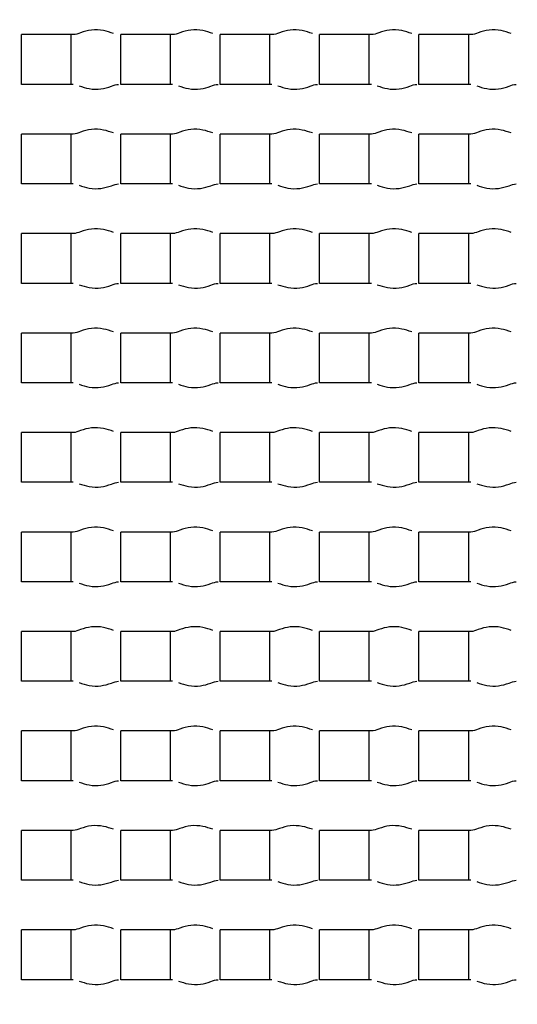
# Model space of a CAD drawing. Header units: millimetres. Extents: x 289 to 943, y 130 to 616.
# Tile 35 of 65: x 827.39 to 828.89, y 241.55 to 244.52. Entities that reach past the tile are written whole.
import ezdxf

# ---------------------------------------------------------------- set-up
doc = ezdxf.new("R2010")
doc.units = ezdxf.units.MM
doc.header["$LTSCALE"] = 65.395
doc.layers.get('0').update_dxf_attribs({"linetype": 'CONTINUOUS'})

msp = doc.modelspace()

# ---------------------------------------------------------------- linework, layer by layer
at = {"color": 7, "linetype": 'CONTINUOUS'}
for p, q in [((827.3977, 244.3292), (827.3977, 244.4792)), ((827.5541, 244.4792), (827.3977, 244.4792)), ((827.5477, 244.3292), (827.5477, 244.4792)), ((827.6977, 244.3292), (827.6977, 244.4792)), ((827.8541, 244.4792), (827.6977, 244.4792)), ((827.8477, 244.3292), (827.8477, 244.4792)), ((827.9977, 244.3292), (827.9977, 244.4792)), ((828.1541, 244.4792), (827.9977, 244.4792)), ((828.1477, 244.3292), (828.1477, 244.4792)), ((828.2977, 244.3292), (828.2977, 244.4792)), ((828.4541, 244.4792), (828.2977, 244.4792)), ((828.4477, 244.3292), (828.4477, 244.4792)), ((828.5977, 244.3292), (828.5977, 244.4792)), ((828.7541, 244.4792), (828.5977, 244.4792)), ((828.7477, 244.3292), (828.7477, 244.4792)), ((827.5541, 244.3292), (827.3977, 244.3292)), ((827.8541, 244.3292), (827.6977, 244.3292)), ((828.1541, 244.3292), (827.9977, 244.3292)), ((828.4541, 244.3292), (828.2977, 244.3292)), ((828.7541, 244.3292), (828.5977, 244.3292)), ((827.3977, 244.0292), (827.3977, 244.1792)), ((827.5541, 244.1792), (827.3977, 244.1792)), ((827.5477, 244.0292), (827.5477, 244.1792)), ((827.6977, 244.0292), (827.6977, 244.1792)), ((827.8541, 244.1792), (827.6977, 244.1792)), ((827.8477, 244.0292), (827.8477, 244.1792)), ((827.9977, 244.0292), (827.9977, 244.1792)), ((828.1541, 244.1792), (827.9977, 244.1792)), ((828.1477, 244.0292), (828.1477, 244.1792)), ((828.2977, 244.0292), (828.2977, 244.1792)), ((828.4541, 244.1792), (828.2977, 244.1792)), ((828.4477, 244.0292), (828.4477, 244.1792)), ((828.5977, 244.0292), (828.5977, 244.1792)), ((828.7541, 244.1792), (828.5977, 244.1792)), ((828.7477, 244.0292), (828.7477, 244.1792)), ((827.5541, 244.0292), (827.3977, 244.0292)), ((827.8541, 244.0292), (827.6977, 244.0292)), ((828.1541, 244.0292), (827.9977, 244.0292)), ((828.4541, 244.0292), (828.2977, 244.0292)), ((828.7541, 244.0292), (828.5977, 244.0292)), ((827.3977, 243.7292), (827.3977, 243.8792)), ((827.5541, 243.8792), (827.3977, 243.8792)), ((827.5477, 243.7292), (827.5477, 243.8792)), ((827.6977, 243.7292), (827.6977, 243.8792)), ((827.8541, 243.8792), (827.6977, 243.8792)), ((827.8477, 243.7292), (827.8477, 243.8792)), ((827.9977, 243.7292), (827.9977, 243.8792)), ((828.1541, 243.8792), (827.9977, 243.8792)), ((828.1477, 243.7292), (828.1477, 243.8792)), ((828.2977, 243.7292), (828.2977, 243.8792)), ((828.4541, 243.8792), (828.2977, 243.8792)), ((828.4477, 243.7292), (828.4477, 243.8792)), ((828.5977, 243.7292), (828.5977, 243.8792)), ((828.7541, 243.8792), (828.5977, 243.8792)), ((828.7477, 243.7292), (828.7477, 243.8792)), ((827.5541, 243.7292), (827.3977, 243.7292)), ((827.8541, 243.7292), (827.6977, 243.7292)), ((828.1541, 243.7292), (827.9977, 243.7292)), ((828.4541, 243.7292), (828.2977, 243.7292)), ((828.7541, 243.7292), (828.5977, 243.7292)), ((827.3977, 243.4292), (827.3977, 243.5792)), ((827.5541, 243.5792), (827.3977, 243.5792)), ((827.5477, 243.4292), (827.5477, 243.5792)), ((827.6977, 243.4292), (827.6977, 243.5792)), ((827.8541, 243.5792), (827.6977, 243.5792)), ((827.8477, 243.4292), (827.8477, 243.5792)), ((827.9977, 243.4292), (827.9977, 243.5792)), ((828.1541, 243.5792), (827.9977, 243.5792)), ((828.1477, 243.4292), (828.1477, 243.5792)), ((828.2977, 243.4292), (828.2977, 243.5792)), ((828.4541, 243.5792), (828.2977, 243.5792)), ((828.4477, 243.4292), (828.4477, 243.5792)), ((828.5977, 243.4292), (828.5977, 243.5792)), ((828.7541, 243.5792), (828.5977, 243.5792)), ((828.7477, 243.4292), (828.7477, 243.5792)), ((827.5541, 243.4292), (827.3977, 243.4292)), ((827.8541, 243.4292), (827.6977, 243.4292)), ((828.1541, 243.4292), (827.9977, 243.4292)), ((828.4541, 243.4292), (828.2977, 243.4292)), ((828.7541, 243.4292), (828.5977, 243.4292)), ((827.3977, 243.1292), (827.3977, 243.2792)), ((827.5541, 243.2792), (827.3977, 243.2792)), ((827.5477, 243.1292), (827.5477, 243.2792)), ((827.6977, 243.1292), (827.6977, 243.2792)), ((827.8541, 243.2792), (827.6977, 243.2792)), ((827.8477, 243.1292), (827.8477, 243.2792)), ((827.9977, 243.1292), (827.9977, 243.2792)), ((828.1541, 243.2792), (827.9977, 243.2792)), ((828.1477, 243.1292), (828.1477, 243.2792)), ((828.2977, 243.1292), (828.2977, 243.2792)), ((828.4541, 243.2792), (828.2977, 243.2792)), ((828.4477, 243.1292), (828.4477, 243.2792)), ((828.5977, 243.1292), (828.5977, 243.2792)), ((828.7541, 243.2792), (828.5977, 243.2792)), ((828.7477, 243.1292), (828.7477, 243.2792)), ((827.5541, 243.1292), (827.3977, 243.1292)), ((827.8541, 243.1292), (827.6977, 243.1292)), ((828.1541, 243.1292), (827.9977, 243.1292)), ((828.4541, 243.1292), (828.2977, 243.1292)), ((828.7541, 243.1292), (828.5977, 243.1292)), ((827.3977, 242.8292), (827.3977, 242.9792)), ((827.5541, 242.9792), (827.3977, 242.9792)), ((827.5477, 242.8292), (827.5477, 242.9792)), ((827.6977, 242.8292), (827.6977, 242.9792)), ((827.8541, 242.9792), (827.6977, 242.9792)), ((827.8477, 242.8292), (827.8477, 242.9792)), ((827.9977, 242.8292), (827.9977, 242.9792)), ((828.1541, 242.9792), (827.9977, 242.9792)), ((828.1477, 242.8292), (828.1477, 242.9792)), ((828.2977, 242.8292), (828.2977, 242.9792)), ((828.4541, 242.9792), (828.2977, 242.9792)), ((828.4477, 242.8292), (828.4477, 242.9792)), ((828.5977, 242.8292), (828.5977, 242.9792)), ((828.7541, 242.9792), (828.5977, 242.9792)), ((828.7477, 242.8292), (828.7477, 242.9792)), ((827.5541, 242.8292), (827.3977, 242.8292)), ((827.8541, 242.8292), (827.6977, 242.8292)), ((828.1541, 242.8292), (827.9977, 242.8292)), ((828.4541, 242.8292), (828.2977, 242.8292)), ((828.7541, 242.8292), (828.5977, 242.8292)), ((827.3977, 242.5292), (827.3977, 242.6792)), ((827.5541, 242.6792), (827.3977, 242.6792)), ((827.5477, 242.5292), (827.5477, 242.6792)), ((827.6977, 242.5292), (827.6977, 242.6792)), ((827.8541, 242.6792), (827.6977, 242.6792)), ((827.8477, 242.5292), (827.8477, 242.6792)), ((827.9977, 242.5292), (827.9977, 242.6792)), ((828.1541, 242.6792), (827.9977, 242.6792)), ((828.1477, 242.5292), (828.1477, 242.6792)), ((828.2977, 242.5292), (828.2977, 242.6792)), ((828.4541, 242.6792), (828.2977, 242.6792)), ((828.4477, 242.5292), (828.4477, 242.6792)), ((828.5977, 242.5292), (828.5977, 242.6792)), ((828.7541, 242.6792), (828.5977, 242.6792)), ((828.7477, 242.5292), (828.7477, 242.6792)), ((827.5541, 242.5292), (827.3977, 242.5292)), ((827.8541, 242.5292), (827.6977, 242.5292)), ((828.1541, 242.5292), (827.9977, 242.5292)), ((828.4541, 242.5292), (828.2977, 242.5292)), ((828.7541, 242.5292), (828.5977, 242.5292)), ((827.3977, 242.2292), (827.3977, 242.3792)), ((827.5541, 242.3792), (827.3977, 242.3792)), ((827.5477, 242.2292), (827.5477, 242.3792)), ((827.6977, 242.2292), (827.6977, 242.3792)), ((827.8541, 242.3792), (827.6977, 242.3792)), ((827.8477, 242.2292), (827.8477, 242.3792)), ((827.9977, 242.2292), (827.9977, 242.3792)), ((828.1541, 242.3792), (827.9977, 242.3792)), ((828.1477, 242.2292), (828.1477, 242.3792)), ((828.2977, 242.2292), (828.2977, 242.3792)), ((828.4541, 242.3792), (828.2977, 242.3792)), ((828.4477, 242.2292), (828.4477, 242.3792)), ((828.5977, 242.2292), (828.5977, 242.3792)), ((828.7541, 242.3792), (828.5977, 242.3792)), ((828.7477, 242.2292), (828.7477, 242.3792)), ((827.5541, 242.2292), (827.3977, 242.2292)), ((827.8541, 242.2292), (827.6977, 242.2292)), ((828.1541, 242.2292), (827.9977, 242.2292)), ((828.4541, 242.2292), (828.2977, 242.2292)), ((828.7541, 242.2292), (828.5977, 242.2292)), ((827.3977, 241.9292), (827.3977, 242.0792)), ((827.5541, 242.0792), (827.3977, 242.0792)), ((827.5477, 241.9292), (827.5477, 242.0792)), ((827.6977, 241.9292), (827.6977, 242.0792)), ((827.8541, 242.0792), (827.6977, 242.0792)), ((827.8477, 241.9292), (827.8477, 242.0792)), ((827.9977, 241.9292), (827.9977, 242.0792)), ((828.1541, 242.0792), (827.9977, 242.0792)), ((828.1477, 241.9292), (828.1477, 242.0792)), ((828.2977, 241.9292), (828.2977, 242.0792)), ((828.4541, 242.0792), (828.2977, 242.0792)), ((828.4477, 241.9292), (828.4477, 242.0792)), ((828.5977, 241.9292), (828.5977, 242.0792)), ((828.7541, 242.0792), (828.5977, 242.0792)), ((828.7477, 241.9292), (828.7477, 242.0792)), ((827.5541, 241.9292), (827.3977, 241.9292)), ((827.8541, 241.9292), (827.6977, 241.9292)), ((828.1541, 241.9292), (827.9977, 241.9292)), ((828.4541, 241.9292), (828.2977, 241.9292)), ((828.7541, 241.9292), (828.5977, 241.9292)), ((827.3977, 241.6292), (827.3977, 241.7792)), ((827.5541, 241.7792), (827.3977, 241.7792)), ((827.5477, 241.6292), (827.5477, 241.7792)), ((827.6977, 241.6292), (827.6977, 241.7792)), ((827.8541, 241.7792), (827.6977, 241.7792)), ((827.8477, 241.6292), (827.8477, 241.7792)), ((827.9977, 241.6292), (827.9977, 241.7792)), ((828.1541, 241.7792), (827.9977, 241.7792)), ((828.1477, 241.6292), (828.1477, 241.7792)), ((828.2977, 241.6292), (828.2977, 241.7792)), ((828.4541, 241.7792), (828.2977, 241.7792)), ((828.4477, 241.6292), (828.4477, 241.7792)), ((828.5977, 241.6292), (828.5977, 241.7792)), ((828.7541, 241.7792), (828.5977, 241.7792)), ((828.7477, 241.6292), (828.7477, 241.7792)), ((827.5541, 241.6292), (827.3977, 241.6292)), ((827.8541, 241.6292), (827.6977, 241.6292)), ((828.1541, 241.6292), (827.9977, 241.6292)), ((828.4541, 241.6292), (828.2977, 241.6292)), ((828.7541, 241.6292), (828.5977, 241.6292))]:
    msp.add_line(p, q, dxfattribs=at)
for radius in [114.9974, 18.4972, 13.13, 12.8, 11.5, 5.5]:
    msp.add_circle((827.6227, 244.5542), radius, dxfattribs=at)
at = {"color": 9, "linetype": 'CONTINUOUS'}
for radius in [20.4169, 19.4852, 18.5479, 17.6102, 16.1147]:
    msp.add_circle((827.6227, 244.5542), radius, dxfattribs=at)
at = {"color": 7, "linetype": 'CONTINUOUS'}
for radius, start, end in [(114.9372, 90.036843, 270), (114.9372, 270.036843, 90), (12.6, 183.64028, 176.35972), (9.9, 90, 269.99993), (9.0338, 176.94915, 353.89891)]:
    msp.add_arc((827.6227, 244.5542), radius, start, end, dxfattribs=at)
at = {"color": 9, "linetype": 'CONTINUOUS'}
for start, end in [(90.036843, 270), (270.036843, 90)]:
    msp.add_arc((827.6227, 244.5542), 113.4493, start, end, dxfattribs=at)
at = {"color": 7, "linetype": 'CONTINUOUS'}
for points, knots in [([(827.6227, 234.6542), (828.2415, 234.6892), (829.4759, 234.8746), (831.2385, 235.4991), (832.8503, 236.4487), (834.2476, 237.6927), (835.3754, 239.1857), (836.1854, 240.8728), (836.6419, 242.6873), (836.694, 243.9357), (836.6567, 244.5542)], [0, 0, 0, 0, 0.12503, 0.250039, 0.375026, 0.500025, 0.625034, 0.750019, 0.875002, 1, 1, 1, 1]), ([(827.6759, 244.4827), (827.6659, 244.4859), (827.6443, 244.4934), (827.6096, 244.4949), (827.5797, 244.4868), (827.5617, 244.4792), (827.5541, 244.4792)], [0, 0, 0, 0, 0.253948, 0.546503, 0.816383, 1, 1, 1, 1]), ([(827.9759, 244.4827), (827.9659, 244.4859), (827.9443, 244.4934), (827.9096, 244.4949), (827.8797, 244.4868), (827.8617, 244.4792), (827.8541, 244.4792)], [0, 0, 0, 0, 0.253948, 0.546503, 0.816383, 1, 1, 1, 1]), ([(828.2759, 244.4827), (828.2659, 244.4859), (828.2443, 244.4934), (828.2096, 244.4949), (828.1797, 244.4868), (828.1617, 244.4792), (828.1541, 244.4792)], [0, 0, 0, 0, 0.253948, 0.546503, 0.816383, 1, 1, 1, 1]), ([(828.5759, 244.4827), (828.5659, 244.4859), (828.5443, 244.4934), (828.5096, 244.4949), (828.4797, 244.4868), (828.4617, 244.4792), (828.4541, 244.4792)], [0, 0, 0, 0, 0.253948, 0.546503, 0.816383, 1, 1, 1, 1]), ([(828.8759, 244.4827), (828.8659, 244.4859), (828.8443, 244.4934), (828.8096, 244.4949), (828.7797, 244.4868), (828.7617, 244.4792), (828.7541, 244.4792)], [0, 0, 0, 0, 0.253948, 0.546503, 0.816383, 1, 1, 1, 1]), ([(827.5718, 244.325), (827.5818, 244.3218), (827.6032, 244.3146), (827.6373, 244.3138), (827.6664, 244.322), (827.6838, 244.3292), (827.6913, 244.3292)], [0, 0, 0, 0, 0.25857, 0.550819, 0.817977, 1, 1, 1, 1]), ([(827.8718, 244.325), (827.8818, 244.3218), (827.9032, 244.3146), (827.9373, 244.3138), (827.9664, 244.322), (827.9838, 244.3292), (827.9913, 244.3292)], [0, 0, 0, 0, 0.25857, 0.550819, 0.817977, 1, 1, 1, 1]), ([(828.1718, 244.325), (828.1818, 244.3218), (828.2032, 244.3146), (828.2373, 244.3138), (828.2664, 244.322), (828.2838, 244.3292), (828.2913, 244.3292)], [0, 0, 0, 0, 0.25857, 0.550819, 0.817977, 1, 1, 1, 1]), ([(828.4718, 244.325), (828.4818, 244.3218), (828.5032, 244.3146), (828.5373, 244.3138), (828.5664, 244.322), (828.5838, 244.3292), (828.5913, 244.3292)], [0, 0, 0, 0, 0.25857, 0.550819, 0.817977, 1, 1, 1, 1]), ([(828.7718, 244.325), (828.7818, 244.3218), (828.8032, 244.3146), (828.8373, 244.3138), (828.8664, 244.322), (828.8838, 244.3292), (828.8913, 244.3292)], [0, 0, 0, 0, 0.25857, 0.550819, 0.817977, 1, 1, 1, 1]), ([(827.6759, 244.1827), (827.6659, 244.1859), (827.6443, 244.1934), (827.6096, 244.1949), (827.5797, 244.1868), (827.5617, 244.1792), (827.5541, 244.1792)], [0, 0, 0, 0, 0.253948, 0.546503, 0.816383, 1, 1, 1, 1]), ([(827.9759, 244.1827), (827.9659, 244.1859), (827.9443, 244.1934), (827.9096, 244.1949), (827.8797, 244.1868), (827.8617, 244.1792), (827.8541, 244.1792)], [0, 0, 0, 0, 0.253948, 0.546503, 0.816383, 1, 1, 1, 1]), ([(828.2759, 244.1827), (828.2659, 244.1859), (828.2443, 244.1934), (828.2096, 244.1949), (828.1797, 244.1868), (828.1617, 244.1792), (828.1541, 244.1792)], [0, 0, 0, 0, 0.253948, 0.546503, 0.816383, 1, 1, 1, 1]), ([(828.5759, 244.1827), (828.5659, 244.1859), (828.5443, 244.1934), (828.5096, 244.1949), (828.4797, 244.1868), (828.4617, 244.1792), (828.4541, 244.1792)], [0, 0, 0, 0, 0.253948, 0.546503, 0.816383, 1, 1, 1, 1]), ([(828.8759, 244.1827), (828.8659, 244.1859), (828.8443, 244.1934), (828.8096, 244.1949), (828.7797, 244.1868), (828.7617, 244.1792), (828.7541, 244.1792)], [0, 0, 0, 0, 0.253948, 0.546503, 0.816383, 1, 1, 1, 1]), ([(827.5718, 244.025), (827.5818, 244.0218), (827.6032, 244.0146), (827.6373, 244.0138), (827.6664, 244.022), (827.6838, 244.0292), (827.6913, 244.0292)], [0, 0, 0, 0, 0.25857, 0.550819, 0.817977, 1, 1, 1, 1]), ([(827.8718, 244.025), (827.8818, 244.0218), (827.9032, 244.0146), (827.9373, 244.0138), (827.9664, 244.022), (827.9838, 244.0292), (827.9913, 244.0292)], [0, 0, 0, 0, 0.25857, 0.550819, 0.817977, 1, 1, 1, 1]), ([(828.1718, 244.025), (828.1818, 244.0218), (828.2032, 244.0146), (828.2373, 244.0138), (828.2664, 244.022), (828.2838, 244.0292), (828.2913, 244.0292)], [0, 0, 0, 0, 0.25857, 0.550819, 0.817977, 1, 1, 1, 1]), ([(828.4718, 244.025), (828.4818, 244.0218), (828.5032, 244.0146), (828.5373, 244.0138), (828.5664, 244.022), (828.5838, 244.0292), (828.5913, 244.0292)], [0, 0, 0, 0, 0.25857, 0.550819, 0.817977, 1, 1, 1, 1]), ([(828.7718, 244.025), (828.7818, 244.0218), (828.8032, 244.0146), (828.8373, 244.0138), (828.8664, 244.022), (828.8838, 244.0292), (828.8913, 244.0292)], [0, 0, 0, 0, 0.25857, 0.550819, 0.817977, 1, 1, 1, 1]), ([(827.6759, 243.8827), (827.6659, 243.8859), (827.6443, 243.8934), (827.6096, 243.8949), (827.5797, 243.8868), (827.5617, 243.8792), (827.5541, 243.8792)], [0, 0, 0, 0, 0.253948, 0.546503, 0.816383, 1, 1, 1, 1]), ([(827.9759, 243.8827), (827.9659, 243.8859), (827.9443, 243.8934), (827.9096, 243.8949), (827.8797, 243.8868), (827.8617, 243.8792), (827.8541, 243.8792)], [0, 0, 0, 0, 0.253948, 0.546503, 0.816383, 1, 1, 1, 1]), ([(828.2759, 243.8827), (828.2659, 243.8859), (828.2443, 243.8934), (828.2096, 243.8949), (828.1797, 243.8868), (828.1617, 243.8792), (828.1541, 243.8792)], [0, 0, 0, 0, 0.253948, 0.546503, 0.816383, 1, 1, 1, 1]), ([(828.5759, 243.8827), (828.5659, 243.8859), (828.5443, 243.8934), (828.5096, 243.8949), (828.4797, 243.8868), (828.4617, 243.8792), (828.4541, 243.8792)], [0, 0, 0, 0, 0.253948, 0.546503, 0.816383, 1, 1, 1, 1]), ([(828.8759, 243.8827), (828.8659, 243.8859), (828.8443, 243.8934), (828.8096, 243.8949), (828.7797, 243.8868), (828.7617, 243.8792), (828.7541, 243.8792)], [0, 0, 0, 0, 0.253948, 0.546503, 0.816383, 1, 1, 1, 1]), ([(827.5718, 243.725), (827.5818, 243.7218), (827.6032, 243.7146), (827.6373, 243.7138), (827.6664, 243.722), (827.6838, 243.7292), (827.6913, 243.7292)], [0, 0, 0, 0, 0.25857, 0.550819, 0.817977, 1, 1, 1, 1]), ([(827.8718, 243.725), (827.8818, 243.7218), (827.9032, 243.7146), (827.9373, 243.7138), (827.9664, 243.722), (827.9838, 243.7292), (827.9913, 243.7292)], [0, 0, 0, 0, 0.25857, 0.550819, 0.817977, 1, 1, 1, 1]), ([(828.1718, 243.725), (828.1818, 243.7218), (828.2032, 243.7146), (828.2373, 243.7138), (828.2664, 243.722), (828.2838, 243.7292), (828.2913, 243.7292)], [0, 0, 0, 0, 0.25857, 0.550819, 0.817977, 1, 1, 1, 1]), ([(828.4718, 243.725), (828.4818, 243.7218), (828.5032, 243.7146), (828.5373, 243.7138), (828.5664, 243.722), (828.5838, 243.7292), (828.5913, 243.7292)], [0, 0, 0, 0, 0.25857, 0.550819, 0.817977, 1, 1, 1, 1]), ([(828.7718, 243.725), (828.7818, 243.7218), (828.8032, 243.7146), (828.8373, 243.7138), (828.8664, 243.722), (828.8838, 243.7292), (828.8913, 243.7292)], [0, 0, 0, 0, 0.25857, 0.550819, 0.817977, 1, 1, 1, 1]), ([(827.6759, 243.5827), (827.6659, 243.5859), (827.6443, 243.5934), (827.6096, 243.5949), (827.5797, 243.5868), (827.5617, 243.5792), (827.5541, 243.5792)], [0, 0, 0, 0, 0.253948, 0.546503, 0.816383, 1, 1, 1, 1]), ([(827.9759, 243.5827), (827.9659, 243.5859), (827.9443, 243.5934), (827.9096, 243.5949), (827.8797, 243.5868), (827.8617, 243.5792), (827.8541, 243.5792)], [0, 0, 0, 0, 0.253948, 0.546503, 0.816383, 1, 1, 1, 1]), ([(828.2759, 243.5827), (828.2659, 243.5859), (828.2443, 243.5934), (828.2096, 243.5949), (828.1797, 243.5868), (828.1617, 243.5792), (828.1541, 243.5792)], [0, 0, 0, 0, 0.253948, 0.546503, 0.816383, 1, 1, 1, 1]), ([(828.5759, 243.5827), (828.5659, 243.5859), (828.5443, 243.5934), (828.5096, 243.5949), (828.4797, 243.5868), (828.4617, 243.5792), (828.4541, 243.5792)], [0, 0, 0, 0, 0.253948, 0.546503, 0.816383, 1, 1, 1, 1]), ([(828.8759, 243.5827), (828.8659, 243.5859), (828.8443, 243.5934), (828.8096, 243.5949), (828.7797, 243.5868), (828.7617, 243.5792), (828.7541, 243.5792)], [0, 0, 0, 0, 0.253948, 0.546503, 0.816383, 1, 1, 1, 1]), ([(827.5718, 243.425), (827.5818, 243.4218), (827.6032, 243.4146), (827.6373, 243.4138), (827.6664, 243.422), (827.6838, 243.4292), (827.6913, 243.4292)], [0, 0, 0, 0, 0.25857, 0.550819, 0.817977, 1, 1, 1, 1]), ([(827.8718, 243.425), (827.8818, 243.4218), (827.9032, 243.4146), (827.9373, 243.4138), (827.9664, 243.422), (827.9838, 243.4292), (827.9913, 243.4292)], [0, 0, 0, 0, 0.25857, 0.550819, 0.817977, 1, 1, 1, 1]), ([(828.1718, 243.425), (828.1818, 243.4218), (828.2032, 243.4146), (828.2373, 243.4138), (828.2664, 243.422), (828.2838, 243.4292), (828.2913, 243.4292)], [0, 0, 0, 0, 0.25857, 0.550819, 0.817977, 1, 1, 1, 1]), ([(828.4718, 243.425), (828.4818, 243.4218), (828.5032, 243.4146), (828.5373, 243.4138), (828.5664, 243.422), (828.5838, 243.4292), (828.5913, 243.4292)], [0, 0, 0, 0, 0.25857, 0.550819, 0.817977, 1, 1, 1, 1]), ([(828.7718, 243.425), (828.7818, 243.4218), (828.8032, 243.4146), (828.8373, 243.4138), (828.8664, 243.422), (828.8838, 243.4292), (828.8913, 243.4292)], [0, 0, 0, 0, 0.25857, 0.550819, 0.817977, 1, 1, 1, 1]), ([(827.6759, 243.2827), (827.6659, 243.2859), (827.6443, 243.2934), (827.6096, 243.2949), (827.5797, 243.2868), (827.5617, 243.2792), (827.5541, 243.2792)], [0, 0, 0, 0, 0.253948, 0.546503, 0.816383, 1, 1, 1, 1]), ([(827.9759, 243.2827), (827.9659, 243.2859), (827.9443, 243.2934), (827.9096, 243.2949), (827.8797, 243.2868), (827.8617, 243.2792), (827.8541, 243.2792)], [0, 0, 0, 0, 0.253948, 0.546503, 0.816383, 1, 1, 1, 1]), ([(828.2759, 243.2827), (828.2659, 243.2859), (828.2443, 243.2934), (828.2096, 243.2949), (828.1797, 243.2868), (828.1617, 243.2792), (828.1541, 243.2792)], [0, 0, 0, 0, 0.253948, 0.546503, 0.816383, 1, 1, 1, 1]), ([(828.5759, 243.2827), (828.5659, 243.2859), (828.5443, 243.2934), (828.5096, 243.2949), (828.4797, 243.2868), (828.4617, 243.2792), (828.4541, 243.2792)], [0, 0, 0, 0, 0.253948, 0.546503, 0.816383, 1, 1, 1, 1]), ([(828.8759, 243.2827), (828.8659, 243.2859), (828.8443, 243.2934), (828.8096, 243.2949), (828.7797, 243.2868), (828.7617, 243.2792), (828.7541, 243.2792)], [0, 0, 0, 0, 0.253948, 0.546503, 0.816383, 1, 1, 1, 1]), ([(827.5718, 243.125), (827.5818, 243.1218), (827.6032, 243.1146), (827.6373, 243.1138), (827.6664, 243.122), (827.6838, 243.1292), (827.6913, 243.1292)], [0, 0, 0, 0, 0.25857, 0.550819, 0.817977, 1, 1, 1, 1]), ([(827.8718, 243.125), (827.8818, 243.1218), (827.9032, 243.1146), (827.9373, 243.1138), (827.9664, 243.122), (827.9838, 243.1292), (827.9913, 243.1292)], [0, 0, 0, 0, 0.25857, 0.550819, 0.817977, 1, 1, 1, 1]), ([(828.1718, 243.125), (828.1818, 243.1218), (828.2032, 243.1146), (828.2373, 243.1138), (828.2664, 243.122), (828.2838, 243.1292), (828.2913, 243.1292)], [0, 0, 0, 0, 0.25857, 0.550819, 0.817977, 1, 1, 1, 1]), ([(828.4718, 243.125), (828.4818, 243.1218), (828.5032, 243.1146), (828.5373, 243.1138), (828.5664, 243.122), (828.5838, 243.1292), (828.5913, 243.1292)], [0, 0, 0, 0, 0.25857, 0.550819, 0.817977, 1, 1, 1, 1]), ([(828.7718, 243.125), (828.7818, 243.1218), (828.8032, 243.1146), (828.8373, 243.1138), (828.8664, 243.122), (828.8838, 243.1292), (828.8913, 243.1292)], [0, 0, 0, 0, 0.25857, 0.550819, 0.817977, 1, 1, 1, 1]), ([(827.6759, 242.9827), (827.6659, 242.9859), (827.6443, 242.9934), (827.6096, 242.9949), (827.5797, 242.9868), (827.5617, 242.9792), (827.5541, 242.9792)], [0, 0, 0, 0, 0.253948, 0.546503, 0.816383, 1, 1, 1, 1]), ([(827.9759, 242.9827), (827.9659, 242.9859), (827.9443, 242.9934), (827.9096, 242.9949), (827.8797, 242.9868), (827.8617, 242.9792), (827.8541, 242.9792)], [0, 0, 0, 0, 0.253948, 0.546503, 0.816383, 1, 1, 1, 1]), ([(828.2759, 242.9827), (828.2659, 242.9859), (828.2443, 242.9934), (828.2096, 242.9949), (828.1797, 242.9868), (828.1617, 242.9792), (828.1541, 242.9792)], [0, 0, 0, 0, 0.253948, 0.546503, 0.816383, 1, 1, 1, 1]), ([(828.5759, 242.9827), (828.5659, 242.9859), (828.5443, 242.9934), (828.5096, 242.9949), (828.4797, 242.9868), (828.4617, 242.9792), (828.4541, 242.9792)], [0, 0, 0, 0, 0.253948, 0.546503, 0.816383, 1, 1, 1, 1]), ([(828.8759, 242.9827), (828.8659, 242.9859), (828.8443, 242.9934), (828.8096, 242.9949), (828.7797, 242.9868), (828.7617, 242.9792), (828.7541, 242.9792)], [0, 0, 0, 0, 0.253948, 0.546503, 0.816383, 1, 1, 1, 1]), ([(827.5718, 242.825), (827.5818, 242.8218), (827.6032, 242.8146), (827.6373, 242.8138), (827.6664, 242.822), (827.6838, 242.8292), (827.6913, 242.8292)], [0, 0, 0, 0, 0.25857, 0.550819, 0.817977, 1, 1, 1, 1]), ([(827.8718, 242.825), (827.8818, 242.8218), (827.9032, 242.8146), (827.9373, 242.8138), (827.9664, 242.822), (827.9838, 242.8292), (827.9913, 242.8292)], [0, 0, 0, 0, 0.25857, 0.550819, 0.817977, 1, 1, 1, 1]), ([(828.1718, 242.825), (828.1818, 242.8218), (828.2032, 242.8146), (828.2373, 242.8138), (828.2664, 242.822), (828.2838, 242.8292), (828.2913, 242.8292)], [0, 0, 0, 0, 0.25857, 0.550819, 0.817977, 1, 1, 1, 1]), ([(828.4718, 242.825), (828.4818, 242.8218), (828.5032, 242.8146), (828.5373, 242.8138), (828.5664, 242.822), (828.5838, 242.8292), (828.5913, 242.8292)], [0, 0, 0, 0, 0.25857, 0.550819, 0.817977, 1, 1, 1, 1]), ([(828.7718, 242.825), (828.7818, 242.8218), (828.8032, 242.8146), (828.8373, 242.8138), (828.8664, 242.822), (828.8838, 242.8292), (828.8913, 242.8292)], [0, 0, 0, 0, 0.25857, 0.550819, 0.817977, 1, 1, 1, 1]), ([(827.6759, 242.6827), (827.6659, 242.6859), (827.6443, 242.6934), (827.6096, 242.6949), (827.5797, 242.6868), (827.5617, 242.6792), (827.5541, 242.6792)], [0, 0, 0, 0, 0.253948, 0.546503, 0.816383, 1, 1, 1, 1]), ([(827.9759, 242.6827), (827.9659, 242.6859), (827.9443, 242.6934), (827.9096, 242.6949), (827.8797, 242.6868), (827.8617, 242.6792), (827.8541, 242.6792)], [0, 0, 0, 0, 0.253948, 0.546503, 0.816383, 1, 1, 1, 1]), ([(828.2759, 242.6827), (828.2659, 242.6859), (828.2443, 242.6934), (828.2096, 242.6949), (828.1797, 242.6868), (828.1617, 242.6792), (828.1541, 242.6792)], [0, 0, 0, 0, 0.253948, 0.546503, 0.816383, 1, 1, 1, 1]), ([(828.5759, 242.6827), (828.5659, 242.6859), (828.5443, 242.6934), (828.5096, 242.6949), (828.4797, 242.6868), (828.4617, 242.6792), (828.4541, 242.6792)], [0, 0, 0, 0, 0.253948, 0.546503, 0.816383, 1, 1, 1, 1]), ([(828.8759, 242.6827), (828.8659, 242.6859), (828.8443, 242.6934), (828.8096, 242.6949), (828.7797, 242.6868), (828.7617, 242.6792), (828.7541, 242.6792)], [0, 0, 0, 0, 0.253948, 0.546503, 0.816383, 1, 1, 1, 1]), ([(827.5718, 242.525), (827.5818, 242.5218), (827.6032, 242.5146), (827.6373, 242.5138), (827.6664, 242.522), (827.6838, 242.5292), (827.6913, 242.5292)], [0, 0, 0, 0, 0.25857, 0.550819, 0.817977, 1, 1, 1, 1]), ([(827.8718, 242.525), (827.8818, 242.5218), (827.9032, 242.5146), (827.9373, 242.5138), (827.9664, 242.522), (827.9838, 242.5292), (827.9913, 242.5292)], [0, 0, 0, 0, 0.25857, 0.550819, 0.817977, 1, 1, 1, 1]), ([(828.1718, 242.525), (828.1818, 242.5218), (828.2032, 242.5146), (828.2373, 242.5138), (828.2664, 242.522), (828.2838, 242.5292), (828.2913, 242.5292)], [0, 0, 0, 0, 0.25857, 0.550819, 0.817977, 1, 1, 1, 1]), ([(828.4718, 242.525), (828.4818, 242.5218), (828.5032, 242.5146), (828.5373, 242.5138), (828.5664, 242.522), (828.5838, 242.5292), (828.5913, 242.5292)], [0, 0, 0, 0, 0.25857, 0.550819, 0.817977, 1, 1, 1, 1]), ([(828.7718, 242.525), (828.7818, 242.5218), (828.8032, 242.5146), (828.8373, 242.5138), (828.8664, 242.522), (828.8838, 242.5292), (828.8913, 242.5292)], [0, 0, 0, 0, 0.25857, 0.550819, 0.817977, 1, 1, 1, 1]), ([(827.6759, 242.3827), (827.6659, 242.3859), (827.6443, 242.3934), (827.6096, 242.3949), (827.5797, 242.3868), (827.5617, 242.3792), (827.5541, 242.3792)], [0, 0, 0, 0, 0.253948, 0.546503, 0.816383, 1, 1, 1, 1]), ([(827.9759, 242.3827), (827.9659, 242.3859), (827.9443, 242.3934), (827.9096, 242.3949), (827.8797, 242.3868), (827.8617, 242.3792), (827.8541, 242.3792)], [0, 0, 0, 0, 0.253948, 0.546503, 0.816383, 1, 1, 1, 1]), ([(828.2759, 242.3827), (828.2659, 242.3859), (828.2443, 242.3934), (828.2096, 242.3949), (828.1797, 242.3868), (828.1617, 242.3792), (828.1541, 242.3792)], [0, 0, 0, 0, 0.253948, 0.546503, 0.816383, 1, 1, 1, 1]), ([(828.5759, 242.3827), (828.5659, 242.3859), (828.5443, 242.3934), (828.5096, 242.3949), (828.4797, 242.3868), (828.4617, 242.3792), (828.4541, 242.3792)], [0, 0, 0, 0, 0.253948, 0.546503, 0.816383, 1, 1, 1, 1]), ([(828.8759, 242.3827), (828.8659, 242.3859), (828.8443, 242.3934), (828.8096, 242.3949), (828.7797, 242.3868), (828.7617, 242.3792), (828.7541, 242.3792)], [0, 0, 0, 0, 0.253948, 0.546503, 0.816383, 1, 1, 1, 1]), ([(827.5718, 242.225), (827.5818, 242.2218), (827.6032, 242.2146), (827.6373, 242.2138), (827.6664, 242.222), (827.6838, 242.2292), (827.6913, 242.2292)], [0, 0, 0, 0, 0.25857, 0.550819, 0.817977, 1, 1, 1, 1]), ([(827.8718, 242.225), (827.8818, 242.2218), (827.9032, 242.2146), (827.9373, 242.2138), (827.9664, 242.222), (827.9838, 242.2292), (827.9913, 242.2292)], [0, 0, 0, 0, 0.25857, 0.550819, 0.817977, 1, 1, 1, 1]), ([(828.1718, 242.225), (828.1818, 242.2218), (828.2032, 242.2146), (828.2373, 242.2138), (828.2664, 242.222), (828.2838, 242.2292), (828.2913, 242.2292)], [0, 0, 0, 0, 0.25857, 0.550819, 0.817977, 1, 1, 1, 1]), ([(828.4718, 242.225), (828.4818, 242.2218), (828.5032, 242.2146), (828.5373, 242.2138), (828.5664, 242.222), (828.5838, 242.2292), (828.5913, 242.2292)], [0, 0, 0, 0, 0.25857, 0.550819, 0.817977, 1, 1, 1, 1]), ([(828.7718, 242.225), (828.7818, 242.2218), (828.8032, 242.2146), (828.8373, 242.2138), (828.8664, 242.222), (828.8838, 242.2292), (828.8913, 242.2292)], [0, 0, 0, 0, 0.25857, 0.550819, 0.817977, 1, 1, 1, 1]), ([(827.6759, 242.0827), (827.6659, 242.0859), (827.6443, 242.0934), (827.6096, 242.0949), (827.5797, 242.0868), (827.5617, 242.0792), (827.5541, 242.0792)], [0, 0, 0, 0, 0.253948, 0.546503, 0.816383, 1, 1, 1, 1]), ([(827.9759, 242.0827), (827.9659, 242.0859), (827.9443, 242.0934), (827.9096, 242.0949), (827.8797, 242.0868), (827.8617, 242.0792), (827.8541, 242.0792)], [0, 0, 0, 0, 0.253948, 0.546503, 0.816383, 1, 1, 1, 1]), ([(828.2759, 242.0827), (828.2659, 242.0859), (828.2443, 242.0934), (828.2096, 242.0949), (828.1797, 242.0868), (828.1617, 242.0792), (828.1541, 242.0792)], [0, 0, 0, 0, 0.253948, 0.546503, 0.816383, 1, 1, 1, 1]), ([(828.5759, 242.0827), (828.5659, 242.0859), (828.5443, 242.0934), (828.5096, 242.0949), (828.4797, 242.0868), (828.4617, 242.0792), (828.4541, 242.0792)], [0, 0, 0, 0, 0.253948, 0.546503, 0.816383, 1, 1, 1, 1]), ([(828.8759, 242.0827), (828.8659, 242.0859), (828.8443, 242.0934), (828.8096, 242.0949), (828.7797, 242.0868), (828.7617, 242.0792), (828.7541, 242.0792)], [0, 0, 0, 0, 0.253948, 0.546503, 0.816383, 1, 1, 1, 1]), ([(827.5718, 241.925), (827.5818, 241.9218), (827.6032, 241.9146), (827.6373, 241.9138), (827.6664, 241.922), (827.6838, 241.9292), (827.6913, 241.9292)], [0, 0, 0, 0, 0.25857, 0.550819, 0.817977, 1, 1, 1, 1]), ([(827.8718, 241.925), (827.8818, 241.9218), (827.9032, 241.9146), (827.9373, 241.9138), (827.9664, 241.922), (827.9838, 241.9292), (827.9913, 241.9292)], [0, 0, 0, 0, 0.25857, 0.550819, 0.817977, 1, 1, 1, 1]), ([(828.1718, 241.925), (828.1818, 241.9218), (828.2032, 241.9146), (828.2373, 241.9138), (828.2664, 241.922), (828.2838, 241.9292), (828.2913, 241.9292)], [0, 0, 0, 0, 0.25857, 0.550819, 0.817977, 1, 1, 1, 1]), ([(828.4718, 241.925), (828.4818, 241.9218), (828.5032, 241.9146), (828.5373, 241.9138), (828.5664, 241.922), (828.5838, 241.9292), (828.5913, 241.9292)], [0, 0, 0, 0, 0.25857, 0.550819, 0.817977, 1, 1, 1, 1]), ([(828.7718, 241.925), (828.7818, 241.9218), (828.8032, 241.9146), (828.8373, 241.9138), (828.8664, 241.922), (828.8838, 241.9292), (828.8913, 241.9292)], [0, 0, 0, 0, 0.25857, 0.550819, 0.817977, 1, 1, 1, 1]), ([(827.6759, 241.7827), (827.6659, 241.7859), (827.6443, 241.7934), (827.6096, 241.7949), (827.5797, 241.7868), (827.5617, 241.7792), (827.5541, 241.7792)], [0, 0, 0, 0, 0.253948, 0.546503, 0.816383, 1, 1, 1, 1]), ([(827.9759, 241.7827), (827.9659, 241.7859), (827.9443, 241.7934), (827.9096, 241.7949), (827.8797, 241.7868), (827.8617, 241.7792), (827.8541, 241.7792)], [0, 0, 0, 0, 0.253948, 0.546503, 0.816383, 1, 1, 1, 1]), ([(828.2759, 241.7827), (828.2659, 241.7859), (828.2443, 241.7934), (828.2096, 241.7949), (828.1797, 241.7868), (828.1617, 241.7792), (828.1541, 241.7792)], [0, 0, 0, 0, 0.253948, 0.546503, 0.816383, 1, 1, 1, 1]), ([(828.5759, 241.7827), (828.5659, 241.7859), (828.5443, 241.7934), (828.5096, 241.7949), (828.4797, 241.7868), (828.4617, 241.7792), (828.4541, 241.7792)], [0, 0, 0, 0, 0.253948, 0.546503, 0.816383, 1, 1, 1, 1]), ([(828.8759, 241.7827), (828.8659, 241.7859), (828.8443, 241.7934), (828.8096, 241.7949), (828.7797, 241.7868), (828.7617, 241.7792), (828.7541, 241.7792)], [0, 0, 0, 0, 0.253948, 0.546503, 0.816383, 1, 1, 1, 1]), ([(827.5718, 241.625), (827.5818, 241.6218), (827.6032, 241.6146), (827.6373, 241.6138), (827.6664, 241.622), (827.6838, 241.6292), (827.6913, 241.6292)], [0, 0, 0, 0, 0.25857, 0.550819, 0.817977, 1, 1, 1, 1]), ([(827.8718, 241.625), (827.8818, 241.6218), (827.9032, 241.6146), (827.9373, 241.6138), (827.9664, 241.622), (827.9838, 241.6292), (827.9913, 241.6292)], [0, 0, 0, 0, 0.25857, 0.550819, 0.817977, 1, 1, 1, 1]), ([(828.1718, 241.625), (828.1818, 241.6218), (828.2032, 241.6146), (828.2373, 241.6138), (828.2664, 241.622), (828.2838, 241.6292), (828.2913, 241.6292)], [0, 0, 0, 0, 0.25857, 0.550819, 0.817977, 1, 1, 1, 1]), ([(828.4718, 241.625), (828.4818, 241.6218), (828.5032, 241.6146), (828.5373, 241.6138), (828.5664, 241.622), (828.5838, 241.6292), (828.5913, 241.6292)], [0, 0, 0, 0, 0.25857, 0.550819, 0.817977, 1, 1, 1, 1]), ([(828.7718, 241.625), (828.7818, 241.6218), (828.8032, 241.6146), (828.8373, 241.6138), (828.8664, 241.622), (828.8838, 241.6292), (828.8913, 241.6292)], [0, 0, 0, 0, 0.25857, 0.550819, 0.817977, 1, 1, 1, 1])]:
    msp.add_open_spline(points, degree=3, knots=knots, dxfattribs=at)

doc.saveas('drawing.dxf')
